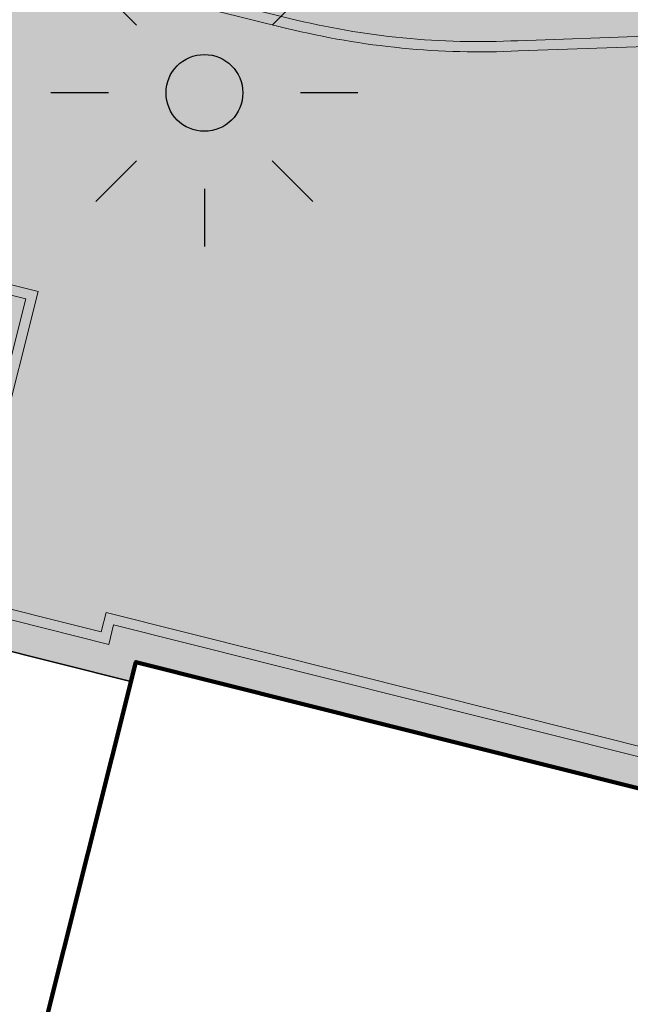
# Model space of a CAD drawing. Header units: metres. Extents: x 154038 to 155227, y 461678 to 462519.
# Tile 29 of 256: x 154347.64 to 154351.62, y 461995.86 to 462002.27. Entities that reach past the tile are written whole.
import ezdxf
from ezdxf import colors
from ezdxf.entities.mleader import LeaderData, LeaderLine
from ezdxf.math import Vec2, Vec3

# ---------------------------------------------------------------- set-up
doc = ezdxf.new("R2010")
doc.units = ezdxf.units.M
for name, color, linetype, lineweight in [('B-WE-OG-BEBOUWING-GV', 2, 'Continuous', 100), ('N-PV-KG-WERKGRENS-G', 1, 'Continuous', 35), ('N-WE-KG-WERKGRENS-G', 1, 'Continuous', 35), ('N-WE-KL-ET_LS_OV_LICHTMAST-G', 2, 'Continuous', 25), ('N-WE-KL-ET_LS_OV_LICHTMAST_4M-S', 1, 'Continuous', 25), ('N-WE-VH-KANTOPSLUITING_TROTTOIRBAND_130 150-G', 2, 'Continuous', 0), ('N-WE-VH-KANTVERHARDING_TROTTOIR-ROLLAAG-G', 62, 'Continuous', 18), ('N-WE-VH-KANTVERHARDING_TROTTOIR-STREKLAAG-G', 220, 'Continuous', 18), ('N-WE-VH-VERHARDING_STRAATBAKSTEEN-TROTTOIR-HV_DF-G', 2, 'Continuous', 18)]:
    doc.layers.add(name, color=color, linetype=linetype, lineweight=lineweight)
for name, color, linetype, lineweight, true_color in [('N-WE-VH-KANTOPSLUITING_TROTTOIRBAND_130 150-V', 7, 'Continuous', 5, 0xa7a8aa), ('N-WE-VH-VERHARDING_STRAATBAKSTEEN-TROTTOIR-HV_DF-V', 7, 'Continuous', 18, 0xd14124), ('N-WE-VH-VERHARDING_STRAATBAKSTEEN_Rijbaan-KV_DF-V', 7, 'Continuous', 18, 0xb33d26)]:
    doc.layers.add(name, color=color, linetype=linetype, lineweight=lineweight, true_color=true_color)
doc.layers.add('X-XX-AL-HULP-T', color=7, linetype='Continuous')
doc.styles.add('maatvoering', font='arial.ttf')

# ---------------------------------------------------------------- blocks, each defined once
blk = doc.blocks.new('SKL-ET_OV_LICHTMAST-N')
at = {"layer": 'N-WE-KL-ET_LS_OV_LICHTMAST-G'}
for points in [[(0, 1), (0, 0.625)], [(-0.7071067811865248, 0.707106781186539), (-0.4419417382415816, 0.4419417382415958)], [(0.44194173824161, 0.4419417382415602), (0.7071067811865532, 0.7071067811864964)], [(-0.625, 0), (-1, 0)], [(1, 0), (0.625, 0)], [(-0.7071067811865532, -0.7071067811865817), (-0.4419417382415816, -0.44194173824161)], [(0.4419417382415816, -0.4419417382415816), (0.7071067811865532, -0.7071067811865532)], [(0, -0.625), (0, -1)]]:
    blk.add_lwpolyline(points, dxfattribs=at)
blk.add_circle((0, 0), 0.25, dxfattribs=at)
blk = doc.blocks.new('_Dot')
at = {"color": 0, "linetype": 'ByBlock', "lineweight": -2}
blk.add_line((-0.5, 0), (-1, 0), dxfattribs=at)
at = {"color": 0, "linetype": 'ByBlock', "const_width": 0.5}
blk.add_lwpolyline([(-0.25, 0, 1), (0.25, 0, 1)], format="xyb", close=True, dxfattribs=at)

msp = doc.modelspace()

# ---------------------------------------------------------------- hatches: boundary and pattern name
at = {"layer": 'N-WE-VH-KANTOPSLUITING_TROTTOIRBAND_130 150-V'}
h = msp.add_hatch(color=256, dxfattribs=at)
h.dxf.hatch_style = 1
edge = h.paths.add_edge_path()
edge.add_line((154363.8371882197, 461967.1645042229), (154365.6731197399, 461971.3633120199))
edge.add_line((154365.6731197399, 461971.3633120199), (154363.720368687, 461971.8496227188))
edge.add_line((154363.720368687, 461971.8496227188), (154368.1064548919, 461989.4616852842))
edge.add_line((154368.1064548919, 461989.4616852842), (154367.4439093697, 461989.6266847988))
edge.add_line((154367.4439093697, 461989.6266847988), (154368.2246834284, 461992.7294532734))
edge.add_line((154368.2246834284, 461992.7294532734), (154370.8575540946, 461992.0669232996))
edge.add_line((154370.8575540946, 461992.0669232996), (154371.0376996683, 461992.7902259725))
edge.add_arc((154366.2827192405, 461993.7215420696), 4.845326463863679, 348.9182639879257, 435.8461710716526)
edge.add_line((154367.4675279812, 461998.419777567), (154356.0894849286, 462001.2939354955))
edge.add_line((154356.0894849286, 462001.2939354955), (154353.1205108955, 462002.0292142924))
edge.add_arc((154351.9545822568, 461997.321443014), 4.850000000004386, 76.08998839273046, 92.7781882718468)
edge.add_line((154351.7195050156, 462002.1657426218), (154350.8876106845, 462002.1360404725))
edge.add_arc((154350.6379925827, 462007.2799874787), 5.149999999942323, 256.0899883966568, 272.77818827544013, ccw=False)
edge.add_line((154349.3999446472, 462002.2810138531), (154337.6964669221, 462005.1795021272))
edge.add_arc((154337.2517312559, 462003.3837543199), 1.849999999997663, 76.08998839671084, 165.7499673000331)
edge.add_line((154335.4586543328, 462003.8391389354), (154335.3293176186, 462003.3348231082))
edge.add_line((154335.3293176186, 462003.3348231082), (154335.1850149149, 462003.3710587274))
edge.add_line((154335.1850149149, 462003.3710587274), (154335.3132697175, 462003.8760620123))
edge.add_arc((154337.2517312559, 462003.38375432), 1.999999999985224, 76.08998839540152, 165.7499673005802, ccw=False)
edge.add_line((154337.7325265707, 462005.3251033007), (154349.4360042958, 462002.4266150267))
edge.add_arc((154350.6379925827, 462007.2799874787), 4.999999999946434, 256.0899883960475, 272.778188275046)
edge.add_line((154350.8803402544, 462002.2858641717), (154351.7122345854, 462002.315566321))
edge.add_arc((154351.9545822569, 461997.321443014), 4.999999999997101, 76.08998839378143, 92.77818827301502, ccw=False)
edge.add_line((154353.1565705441, 462002.1748154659), (154356.1296396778, 462001.438503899))
edge.add_line((154356.1296396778, 462001.438503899), (154367.5042648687, 461998.5652093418))
edge.add_arc((154366.27970195, 461993.7174835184), 5.000000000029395, -13.984396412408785, 75.82333223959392, ccw=False)
edge.add_line((154371.1315098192, 461992.5091953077), (154370.9667680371, 461991.8847647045))
edge.add_line((154370.9667680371, 461991.8847647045), (154368.3335440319, 461992.5473835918))
edge.add_line((154368.3335440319, 461992.5473835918), (154367.6260686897, 461989.7359016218))
edge.add_line((154367.6260686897, 461989.7359016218), (154368.2882577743, 461989.5709908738))
edge.add_line((154368.2882577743, 461989.5709908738), (154363.9021715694, 461971.9589283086))
edge.add_line((154363.9021715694, 461971.9589283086), (154365.88170918, 461971.4659467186))
edge.add_line((154365.88170918, 461971.4659467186), (154363.9746244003, 461967.104410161))
edge.add_line((154363.9746244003, 461967.104410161), (154363.8371882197, 461967.1645042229))
at = {"layer": 'N-WE-VH-VERHARDING_STRAATBAKSTEEN-TROTTOIR-HV_DF-V'}
h = msp.add_hatch(color=256, dxfattribs=at)
h.dxf.hatch_style = 1
edge = h.paths.add_edge_path()
edge.add_line((154356.0894849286, 462001.2939354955), (154353.1205108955, 462002.0292142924))
edge.add_arc((154351.9545822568, 461997.3214430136), 4.850000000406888, 76.08998839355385, 92.77818827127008)
edge.add_line((154351.7195050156, 462002.1657426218), (154350.8876106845, 462002.1360404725))
edge.add_arc((154350.6379925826, 462007.2799874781), 5.149999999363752, 256.0899883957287, 272.7781882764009, ccw=False)
edge.add_line((154349.3999446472, 462002.2810138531), (154337.6964669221, 462005.1795021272))
edge.add_arc((154337.2519049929, 462003.3825925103), 1.851086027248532, 76.10385321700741, 165.4660232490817)
edge.add_line((154335.4600555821, 462003.8471300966), (154335.3293626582, 462003.3349987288))
edge.add_line((154335.3293626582, 462003.3349987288), (154336.19, 462003.12))
edge.add_line((154336.19, 462003.12), (154347.44, 462000.31))
edge.add_line((154347.44, 462000.31), (154346.93875, 461998.32175))
edge.add_line((154346.93875, 461998.32175), (154348.3681032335, 461997.9629113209))
edge.add_line((154348.3681032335, 461997.9629113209), (154348.4, 461998.09))
edge.add_line((154348.4, 461998.09), (154354.878241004, 461996.4642345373))
edge.add_line((154354.878241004, 461996.4642345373), (154356.0894849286, 462001.2939354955))
at = {"layer": 'N-WE-VH-VERHARDING_STRAATBAKSTEEN_Rijbaan-KV_DF-V'}
h = msp.add_hatch(color=256, dxfattribs=at)
h.dxf.hatch_style = 1
edge = h.paths.add_edge_path()
edge.add_line((154346.3655189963, 462123.4474894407), (154339.6690574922, 462103.1804047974))
edge.add_line((154339.6690574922, 462103.1804047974), (154331.5193567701, 462083.4356807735))
edge.add_line((154331.5193567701, 462083.4356807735), (154321.8864262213, 462064.3270959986))
edge.add_line((154321.8864262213, 462064.3270959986), (154319.064452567, 462059.5558212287))
edge.add_line((154319.064452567, 462059.5558212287), (154316.2103360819, 462061.243890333))
edge.add_arc((154313.6649621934, 462056.9402788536), 4.999999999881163, 59.39777921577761, 149.4251789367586)
edge.add_line((154309.3601339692, 462059.4835943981), (154295.4018813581, 462035.8577883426))
edge.add_arc((154299.7067095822, 462033.3144727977), 4.999999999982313, 149.425178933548, 239.2784399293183)
edge.add_line((154297.1523773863, 462029.0161723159), (154310.3450331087, 462021.1762305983))
edge.add_arc((154317.2452423, 462033.549449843), 14.16719595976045, 240.8527758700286, 248.9522969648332)
edge.add_line((154312.1571632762, 462020.327464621), (154334.4042784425, 462011.1510402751))
edge.add_arc((154336.3108423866, 462015.7732706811), 4.999999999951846, 247.5849764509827, 256.0899883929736)
edge.add_line((154335.1088540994, 462010.9198982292), (154350.5998025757, 462007.0834033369))
edge.add_arc((154349.3978142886, 462002.2300308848), 5.000000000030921, 59.37977109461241, 76.0899883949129, ccw=False)
edge.add_line((154351.944540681, 462006.5328421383), (154352.6260687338, 462006.1294627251))
edge.add_arc((154355.1727951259, 462010.4322739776), 4.999999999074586, 239.3797710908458, 256.0899883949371)
edge.add_line((154353.9708068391, 462005.5789015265), (154356.9781779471, 462004.8340984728))
edge.add_line((154356.9781779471, 462004.8340984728), (154367.5271780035, 462002.1693614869))
edge.add_line((154367.5271780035, 462002.1693614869), (154370.594703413, 462001.3944872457))
edge.add_arc((154371.8192663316, 462006.2422130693), 5.000000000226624, 255.8233322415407, 334.7988763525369)
edge.add_line((154376.3433598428, 462004.1132278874), (154378.3551998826, 462008.3883879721))
edge.add_arc((154373.8311063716, 462010.5173731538), 5.000000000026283, 334.7988763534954, 345.8749618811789)
edge.add_line((154378.6799336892, 462009.2971790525), (154401.6515090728, 462100.5820018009))
edge.add_line((154401.6515090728, 462100.5820018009), (154406.9852191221, 462099.2397882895))
edge.add_line((154406.9852191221, 462099.2397882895), (154397.3315953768, 462060.8780600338))
edge.add_line((154397.3315953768, 462060.8780600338), (154396.6527595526, 462061.0488872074))
edge.add_line((154396.6527595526, 462061.0488872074), (154394.6715745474, 462053.1760217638))
edge.add_line((154394.6715745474, 462053.1760217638), (154395.3511736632, 462053.0050023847))
edge.add_line((154395.3511736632, 462053.0050023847), (154390.2256132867, 462032.6401919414))
edge.add_line((154390.2256132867, 462032.6401919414), (154389.5467596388, 462032.8109482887))
edge.add_line((154389.5467596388, 462032.8109482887), (154388.7372010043, 462029.5939109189))
edge.add_line((154388.7372010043, 462029.5939109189), (154389.4156288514, 462029.4214625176))
edge.add_line((154389.4156288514, 462029.4214625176), (154383.7651946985, 462006.9676746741))
edge.add_line((154383.7651946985, 462006.9676746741), (154376.807218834, 461992.1819759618))
edge.add_arc((154381.331312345, 461990.0529907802), 4.999999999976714, 154.7988763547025, 166.0156035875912)
edge.add_line((154376.4795044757, 461991.2612789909), (154371.1051861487, 461969.68365288))
edge.add_line((154371.1051861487, 461969.68365288), (154363.8723419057, 461953.1420104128))
edge.add_arc((154368.4536651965, 461951.1389210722), 5.000088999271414, 156.3836358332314, 248.3411709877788)
edge.add_line((154366.60823727, 461946.491848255), (154366.6592998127, 461946.4715747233))
edge.add_line((154366.6592998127, 461946.4715747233), (154352.2416857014, 461952.1958481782))
edge.add_arc((154354.0386536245, 461956.8622859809), 5.000473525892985, 248.939130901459, 336.380420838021)
edge.add_line((154358.6202168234, 461954.8587855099), (154365.8806715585, 461971.4635736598))
edge.add_line((154365.8806715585, 461971.4635736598), (154371.1315098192, 461992.5091953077))
edge.add_arc((154366.27970195, 461993.7174835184), 4.999999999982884, 346.0156035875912, 435.8233322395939)
edge.add_line((154367.5042648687, 461998.5652093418), (154356.1296396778, 462001.438503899))
edge.add_line((154356.1296396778, 462001.438503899), (154353.1565705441, 462002.1748154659))
edge.add_arc((154351.9545822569, 461997.321443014), 4.99999999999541, 76.08998839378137, 92.77818827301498)
edge.add_line((154351.7122345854, 462002.315566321), (154350.8803402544, 462002.2858641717))
edge.add_arc((154350.6379925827, 462007.2799874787), 4.999999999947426, 256.0899883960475, 272.778188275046, ccw=False)
edge.add_line((154349.4360042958, 462002.4266150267), (154337.7325265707, 462005.3251033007))
edge.add_arc((154337.2517312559, 462003.38375432), 1.999999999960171, 76.08998839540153, 165.7499673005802)
edge.add_line((154335.3132697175, 462003.8760620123), (154335.1888994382, 462003.3863540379))
edge.add_line((154335.1888994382, 462003.3863540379), (154331.809089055, 462004.2350527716))
edge.add_line((154331.809089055, 462004.2350527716), (154332.0188515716, 462005.1214022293))
edge.add_arc((154330.0726110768, 462005.5819974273), 1.999999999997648, 346.6854067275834, 427.584976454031)
edge.add_line((154330.8352366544, 462007.4308895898), (154310.3759552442, 462015.8698735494))
edge.add_arc((154317.2452423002, 462033.5494498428), 18.96719595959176, 240.6390520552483, 248.76667882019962, ccw=False)
edge.add_line((154307.9454396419, 462017.0186243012), (154294.2962136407, 462025.129890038))
edge.add_arc((154292.7636143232, 462022.5509097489), 2.999999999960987, 59.27843992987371, 165.8531268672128)
edge.add_line((154289.8545971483, 462023.2841348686), (154287.8359008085, 462015.2751044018))
edge.add_line((154287.8359008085, 462015.2751044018), (154283.8632318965, 462016.2799413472))
edge.add_line((154283.8632318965, 462016.2799413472), (154284.9895646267, 462020.85211158))
edge.add_line((154284.9895646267, 462020.85211158), (154281.4008986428, 462022.9723146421))
edge.add_line((154281.4008986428, 462022.9723146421), (154304.5232118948, 462062.1092541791))
edge.add_arc((154313.1334630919, 462057.0210789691), 10.00129754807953, 72.70910643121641, 149.419295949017, ccw=False)
edge.add_arc((154316.7007223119, 462068.4799534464), 2.000000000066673, 252.7032232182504, 333.2466271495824)
edge.add_line((154318.4866272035, 462067.5796514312), (154327.4245828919, 462085.3096333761))
edge.add_line((154327.4245828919, 462085.3096333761), (154335.4473333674, 462104.7467881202))
edge.add_line((154335.4473333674, 462104.7467881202), (154342.0407687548, 462124.7020604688))
edge.add_line((154342.0407687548, 462124.7020604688), (154352.1387758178, 462165.04183881))
edge.add_line((154352.1387758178, 462165.04183881), (154355.7628846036, 462164.1322223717))
edge.add_line((154355.7628846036, 462164.1322223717), (154353.9603339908, 462153.7867322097))
edge.add_line((154353.9603339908, 462153.7867322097), (154346.3655189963, 462123.4474894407))
edge = h.paths.add_edge_path(flags=17)
edge.add_arc((154735.5031688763, 462271.5015979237), 4.999999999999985, 125.9385176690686, 138.150287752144, ccw=False)
edge.add_line((154732.5685849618, 462275.549834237), (154735.8470371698, 462277.9263983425))
edge.add_arc((154736.4339539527, 462277.1167510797), 1.000000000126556, 44.27258667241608, 125.93851766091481, ccw=False)
edge.add_line((154737.1499807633, 462277.8148238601), (154732.334294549, 462282.9696525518))
edge.add_arc((154731.6182677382, 462282.2715797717), 1.000000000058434, -54.06148233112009, 44.272586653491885, ccw=False)
edge.add_line((154732.2051845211, 462281.4619325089), (154729.9240080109, 462279.8082978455))
edge.add_arc((154735.7931758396, 462271.7118252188), 9.999999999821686, 125.9385176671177, 159.8812514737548)
edge.add_line((154726.4033583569, 462275.1514949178), (154712.1371545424, 462236.2067526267))
edge.add_arc((154709.3202092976, 462237.2386535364), 3.000000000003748, 249.8812514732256, 339.8812514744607, ccw=False)
edge.add_line((154708.2883083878, 462234.4217082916), (154663.7725424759, 462250.7286845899))
edge.add_line((154663.7725424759, 462250.7286845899), (154656.1079703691, 462250.0630933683))
edge.add_line((154656.1079703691, 462250.0630933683), (154584.3613417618, 462276.2290524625))
edge.add_arc((154586.0632988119, 462280.9304984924), 5.000025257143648, 159.6304989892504, 250.09938210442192, ccw=False)
edge.add_line((154581.3759381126, 462282.6708726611), (154586.6440892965, 462297.0625800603))
edge.add_line((154586.6440892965, 462297.0625800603), (154545.8382322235, 462312.2135262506))
edge.add_line((154545.8382322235, 462312.2135262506), (154543.9238186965, 462307.0574598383))
edge.add_line((154543.9238186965, 462307.0574598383), (154578.6714521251, 462294.1558922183))
edge.add_arc((154577.6272265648, 462291.3434923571), 3.000000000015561, -20.21334639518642, 69.63036995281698, ccw=False)
edge.add_line((154580.442464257, 462290.3069419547), (154576.1003610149, 462278.5139286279))
edge.add_arc((154571.4082981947, 462280.2415126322), 5.000000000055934, 301.49318088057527, 339.7866536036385, ccw=False)
edge.add_arc((154579.2442544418, 462267.4509774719), 9.999999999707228, 121.4931808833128, 159.6303699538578)
edge.add_line((154569.869588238, 462270.9317293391), (154560.0751634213, 462244.5540653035))
edge.add_arc((154557.2717091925, 462245.6220748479), 2.999999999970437, 249.9106884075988, 339.14506041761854, ccw=False)
edge.add_line((154556.2412556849, 462242.8045998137), (154537.0470548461, 462249.8246199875))
edge.add_arc((154536.360085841, 462247.9463032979), 2.000000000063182, 69.9106884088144, 159.7067651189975)
edge.add_line((154534.484226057, 462248.6399531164), (154518.7866293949, 462206.1884314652))
edge.add_line((154518.7866293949, 462206.1884314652), (154517.1266457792, 462201.6684760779))
edge.add_line((154517.1266457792, 462201.6684760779), (154504.0308506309, 462166.2479160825))
edge.add_line((154504.0308506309, 462166.2479160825), (154508.5329932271, 462164.5833704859))
edge.add_line((154508.5329932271, 462164.5833704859), (154521.6305956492, 462200.0088186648))
edge.add_line((154521.6305956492, 462200.0088186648), (154523.2905399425, 462204.5286669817))
edge.add_line((154523.2905399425, 462204.5286669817), (154536.2906664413, 462239.6853322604))
edge.add_arc((154540.9803159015, 462237.9512077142), 5.000000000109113, 69.91068840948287, 159.706765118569, ccw=False)
edge.add_line((154542.6977384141, 462242.6469994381), (154554.4056087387, 462238.3650037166))
edge.add_arc((154557.1538001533, 462245.8775869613), 7.999466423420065, 249.90688527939, 339.6332798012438)
edge.add_line((154564.6531743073, 462243.093552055), (154574.4386699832, 462269.447448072))
edge.add_arc((154579.1259759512, 462267.7069990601), 5.000000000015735, 69.96311292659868, 159.6294766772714, ccw=False)
edge.add_line((154580.8391011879, 462272.4043602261), (154655.4630948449, 462245.1890275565))
edge.add_line((154655.4630948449, 462245.1890275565), (154663.1240823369, 462245.8543074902))
edge.add_line((154663.1240823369, 462245.8543074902), (154713.9613245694, 462227.2316535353))
edge.add_line((154713.9613245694, 462227.2316535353), (154727.5885351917, 462264.4320337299))
edge.add_arc((154730.4054804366, 462263.4001328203), 2.999999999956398, 69.882642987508, 159.8812514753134, ccw=False)
edge.add_line((154731.4373129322, 462266.2171031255), (154749.540967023, 462259.5858871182))
edge.add_line((154749.540967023, 462259.5858871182), (154751.0397480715, 462263.6249638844))
edge.add_line((154751.0397480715, 462263.6249638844), (154734.4045412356, 462269.7183000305))
edge.add_arc((154736.1283149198, 462274.4117704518), 5.000006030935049, 197.6182283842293, 249.83320066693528, ccw=False)
edge.add_arc((154733.2690260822, 462273.5037486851), 2.000000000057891, 138.1345799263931, 197.6182116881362, ccw=False)
edge.add_line((154731.7795971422, 462274.8385151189), (154731.7786818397, 462274.8374930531))
edge = h.paths.add_edge_path(flags=0)
edge.add_arc((154536.360085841, 462247.9463032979), 2.000000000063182, 69.9106884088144, 159.7067651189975, ccw=False)
edge.add_arc((154536.360085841, 462247.9463032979), 2.000000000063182, 69.9106884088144, 159.7067651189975)
edge = h.paths.add_edge_path(flags=0)
edge.add_arc((154735.7931758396, 462271.7118252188), 9.999999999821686, 125.93851766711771, 159.8812514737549, ccw=False)
edge.add_arc((154735.7931758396, 462271.7118252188), 9.999999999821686, 125.9385176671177, 159.8812514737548)
edge = h.paths.add_edge_path(flags=17)
edge.add_arc((154735.5031688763, 462271.5015979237), 4.999999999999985, 125.9385176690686, 138.150287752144)
edge.add_line((154731.7795971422, 462274.8385151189), (154731.7786818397, 462274.8374930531))
edge.add_arc((154733.2690260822, 462273.5037486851), 2.000000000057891, 138.134579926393, 197.6182116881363)
edge.add_arc((154736.1283149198, 462274.4117704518), 5.000006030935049, 197.6182283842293, 249.8332006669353)
edge.add_line((154751.0397480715, 462263.6249638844), (154734.4045412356, 462269.7183000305))
edge.add_line((154749.540967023, 462259.5858871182), (154751.0397480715, 462263.6249638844))
edge.add_line((154731.4373129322, 462266.2171031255), (154749.540967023, 462259.5858871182))
edge.add_arc((154730.4054804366, 462263.4001328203), 2.999999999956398, 69.88264298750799, 159.8812514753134)
edge.add_line((154713.9613245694, 462227.2316535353), (154727.5885351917, 462264.4320337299))
edge.add_line((154663.1240823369, 462245.8543074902), (154713.9613245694, 462227.2316535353))
edge.add_line((154655.4630948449, 462245.1890275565), (154663.1240823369, 462245.8543074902))
edge.add_line((154580.8391011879, 462272.4043602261), (154655.4630948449, 462245.1890275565))
edge.add_arc((154579.1259759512, 462267.7069990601), 5.000000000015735, 69.96311292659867, 159.6294766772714)
edge.add_line((154564.6531743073, 462243.093552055), (154574.4386699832, 462269.447448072))
edge.add_arc((154557.1538001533, 462245.8775869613), 7.999466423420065, 249.90688527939, 339.6332798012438)
edge.add_line((154542.6977384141, 462242.6469994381), (154554.4056087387, 462238.3650037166))
edge.add_arc((154540.9803159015, 462237.9512077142), 5.000000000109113, 69.9106884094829, 159.706765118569)
edge.add_line((154523.2905399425, 462204.5286669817), (154536.2906664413, 462239.6853322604))
edge.add_line((154521.6305956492, 462200.0088186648), (154523.2905399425, 462204.5286669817))
edge.add_line((154508.5329932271, 462164.5833704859), (154521.6305956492, 462200.0088186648))
edge.add_line((154504.0308506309, 462166.2479160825), (154508.5329932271, 462164.5833704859))
edge.add_line((154517.1266457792, 462201.6684760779), (154504.0308506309, 462166.2479160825))
edge.add_line((154518.7866293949, 462206.1884314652), (154517.1266457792, 462201.6684760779))
edge.add_line((154534.484226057, 462248.6399531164), (154518.7866293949, 462206.1884314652))
edge.add_arc((154536.360085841, 462247.9463032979), 2.000000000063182, 69.9106884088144, 159.7067651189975)
edge.add_line((154556.2412556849, 462242.8045998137), (154537.0470548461, 462249.8246199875))
edge.add_arc((154557.2717091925, 462245.6220748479), 2.999999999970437, 249.9106884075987, 339.1450604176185)
edge.add_line((154569.869588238, 462270.9317293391), (154560.0751634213, 462244.5540653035))
edge.add_arc((154579.2442544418, 462267.4509774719), 9.999999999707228, 121.4931808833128, 159.6303699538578)
edge.add_arc((154571.4082981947, 462280.2415126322), 5.000000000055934, 301.4931808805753, 339.7866536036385)
edge.add_line((154580.442464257, 462290.3069419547), (154576.1003610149, 462278.5139286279))
edge.add_arc((154577.6272265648, 462291.3434923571), 3.000000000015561, 339.7866536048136, 429.6303699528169)
edge.add_line((154543.9238186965, 462307.0574598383), (154578.6714521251, 462294.1558922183))
edge.add_line((154545.8382322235, 462312.2135262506), (154543.9238186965, 462307.0574598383))
edge.add_line((154586.6440892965, 462297.0625800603), (154545.8382322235, 462312.2135262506))
edge.add_line((154581.3759381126, 462282.6708726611), (154586.6440892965, 462297.0625800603))
edge.add_arc((154586.0632988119, 462280.9304984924), 5.000025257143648, 159.6304989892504, 250.0993821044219)
edge.add_line((154656.1079703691, 462250.0630933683), (154584.3613417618, 462276.2290524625))
edge.add_line((154663.7725424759, 462250.7286845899), (154656.1079703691, 462250.0630933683))
edge.add_line((154708.2883083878, 462234.4217082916), (154663.7725424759, 462250.7286845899))
edge.add_arc((154709.3202092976, 462237.2386535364), 3.000000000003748, 249.8812514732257, 339.8812514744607)
edge.add_line((154726.4033583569, 462275.1514949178), (154712.1371545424, 462236.2067526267))
edge.add_arc((154735.7931758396, 462271.7118252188), 9.999999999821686, 125.9385176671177, 159.8812514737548)
edge.add_line((154732.2051845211, 462281.4619325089), (154729.9240080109, 462279.8082978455))
edge.add_arc((154731.6182677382, 462282.2715797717), 1.000000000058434, 305.9385176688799, 404.2725866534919)
edge.add_line((154732.334294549, 462282.9696525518), (154737.1499807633, 462277.8148238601))
edge.add_arc((154736.4339539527, 462277.1167510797), 1.000000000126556, 44.27258667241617, 125.9385176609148)
edge.add_line((154735.8470371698, 462277.9263983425), (154732.5685849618, 462275.549834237))
edge = h.paths.add_edge_path(flags=0)
edge.add_arc((154736.1283149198, 462274.4117704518), 5.000006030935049, 197.6182283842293, 249.8332006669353)
edge.add_arc((154736.1283149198, 462274.4117704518), 5.000006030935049, 197.6182283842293, 249.8332006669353)
edge = h.paths.add_edge_path(flags=0)
edge.add_arc((154733.2690260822, 462273.5037486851), 2.000000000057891, 138.134579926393, 197.6182116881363)
edge.add_arc((154733.2690260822, 462273.5037486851), 2.000000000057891, 138.134579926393, 197.6182116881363)
edge = h.paths.add_edge_path(flags=0)
edge.add_line((154731.7795971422, 462274.8385151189), (154731.7786818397, 462274.8374930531))
edge.add_line((154731.7795971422, 462274.8385151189), (154731.7786818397, 462274.8374930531))
edge = h.paths.add_edge_path(flags=0)
edge.add_arc((154735.5031688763, 462271.5015979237), 4.999999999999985, 125.9385176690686, 138.150287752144)
edge.add_arc((154735.5031688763, 462271.5015979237), 4.999999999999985, 125.9385176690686, 138.150287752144)
edge = h.paths.add_edge_path(flags=0)
edge.add_line((154732.2051845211, 462281.4619325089), (154729.9240080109, 462279.8082978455))
edge.add_line((154732.2051845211, 462281.4619325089), (154729.9240080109, 462279.8082978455))
edge = h.paths.add_edge_path(flags=0)
edge.add_arc((154731.6182677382, 462282.2715797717), 1.000000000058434, 305.9385176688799, 404.2725866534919)
edge.add_arc((154731.6182677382, 462282.2715797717), 1.000000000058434, 305.9385176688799, 404.2725866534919)
edge = h.paths.add_edge_path(flags=0)
edge.add_line((154737.1499807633, 462277.8148238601), (154732.334294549, 462282.9696525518))
edge.add_line((154737.1499807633, 462277.8148238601), (154732.334294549, 462282.9696525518))
edge = h.paths.add_edge_path(flags=0)
edge.add_arc((154736.4339539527, 462277.1167510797), 1.000000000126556, 44.27258667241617, 125.9385176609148)
edge.add_arc((154736.4339539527, 462277.1167510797), 1.000000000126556, 44.27258667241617, 125.9385176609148)
edge = h.paths.add_edge_path(flags=0)
edge.add_line((154732.5685849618, 462275.549834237), (154735.8470371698, 462277.9263983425))
edge.add_line((154732.5685849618, 462275.549834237), (154735.8470371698, 462277.9263983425))
edge = h.paths.add_edge_path(flags=0)
edge.add_line((154556.2412556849, 462242.8045998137), (154537.0470548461, 462249.8246199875))
edge.add_line((154556.2412556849, 462242.8045998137), (154537.0470548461, 462249.8246199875))
edge = h.paths.add_edge_path(flags=0)
edge.add_arc((154557.2717091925, 462245.6220748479), 2.999999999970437, 249.9106884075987, 339.1450604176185)
edge.add_arc((154557.2717091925, 462245.6220748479), 2.999999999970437, 249.9106884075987, 339.1450604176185)
edge = h.paths.add_edge_path(flags=0)
edge.add_line((154569.869588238, 462270.9317293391), (154560.0751634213, 462244.5540653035))
edge.add_line((154569.869588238, 462270.9317293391), (154560.0751634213, 462244.5540653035))
edge = h.paths.add_edge_path(flags=0)
edge.add_arc((154579.2442544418, 462267.4509774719), 9.999999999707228, 121.4931808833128, 159.6303699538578)
edge.add_arc((154579.2442544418, 462267.4509774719), 9.999999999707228, 121.4931808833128, 159.6303699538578)
edge = h.paths.add_edge_path(flags=0)
edge.add_arc((154571.4082981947, 462280.2415126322), 5.000000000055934, 301.4931808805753, 339.7866536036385)
edge.add_arc((154571.4082981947, 462280.2415126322), 5.000000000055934, 301.4931808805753, 339.7866536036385)
edge = h.paths.add_edge_path(flags=0)
edge.add_line((154580.442464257, 462290.3069419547), (154576.1003610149, 462278.5139286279))
edge.add_line((154580.442464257, 462290.3069419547), (154576.1003610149, 462278.5139286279))
edge = h.paths.add_edge_path(flags=0)
edge.add_arc((154577.6272265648, 462291.3434923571), 3.000000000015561, 339.7866536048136, 429.6303699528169)
edge.add_arc((154577.6272265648, 462291.3434923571), 3.000000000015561, 339.7866536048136, 429.6303699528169)
edge = h.paths.add_edge_path(flags=0)
edge.add_line((154543.9238186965, 462307.0574598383), (154578.6714521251, 462294.1558922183))
edge.add_line((154543.9238186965, 462307.0574598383), (154578.6714521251, 462294.1558922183))
edge = h.paths.add_edge_path(flags=0)
edge.add_line((154545.8382322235, 462312.2135262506), (154543.9238186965, 462307.0574598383))
edge.add_line((154545.8382322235, 462312.2135262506), (154543.9238186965, 462307.0574598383))
edge = h.paths.add_edge_path(flags=0)
edge.add_line((154586.6440892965, 462297.0625800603), (154545.8382322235, 462312.2135262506))
edge.add_line((154586.6440892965, 462297.0625800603), (154545.8382322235, 462312.2135262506))
edge = h.paths.add_edge_path(flags=0)
edge.add_line((154581.3759381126, 462282.6708726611), (154586.6440892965, 462297.0625800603))
edge.add_line((154581.3759381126, 462282.6708726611), (154586.6440892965, 462297.0625800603))
edge = h.paths.add_edge_path(flags=0)
edge.add_arc((154586.0632988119, 462280.9304984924), 5.000025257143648, 159.6304989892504, 250.0993821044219)
edge.add_arc((154586.0632988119, 462280.9304984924), 5.000025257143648, 159.6304989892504, 250.0993821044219)
edge = h.paths.add_edge_path(flags=0)
edge.add_line((154656.1079703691, 462250.0630933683), (154584.3613417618, 462276.2290524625))
edge.add_line((154656.1079703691, 462250.0630933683), (154584.3613417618, 462276.2290524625))
edge = h.paths.add_edge_path(flags=0)
edge.add_line((154663.7725424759, 462250.7286845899), (154656.1079703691, 462250.0630933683))
edge.add_line((154663.7725424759, 462250.7286845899), (154656.1079703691, 462250.0630933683))
edge = h.paths.add_edge_path(flags=0)
edge.add_line((154708.2883083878, 462234.4217082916), (154663.7725424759, 462250.7286845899))
edge.add_line((154708.2883083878, 462234.4217082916), (154663.7725424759, 462250.7286845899))
edge = h.paths.add_edge_path(flags=0)
edge.add_arc((154709.3202092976, 462237.2386535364), 3.000000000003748, 249.8812514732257, 339.8812514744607)
edge.add_arc((154709.3202092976, 462237.2386535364), 3.000000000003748, 249.8812514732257, 339.8812514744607)
edge = h.paths.add_edge_path(flags=0)
edge.add_line((154726.4033583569, 462275.1514949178), (154712.1371545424, 462236.2067526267))
edge.add_line((154726.4033583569, 462275.1514949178), (154712.1371545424, 462236.2067526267))
edge = h.paths.add_edge_path(flags=0)
edge.add_line((154751.0397480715, 462263.6249638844), (154734.4045412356, 462269.7183000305))
edge.add_line((154751.0397480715, 462263.6249638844), (154734.4045412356, 462269.7183000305))
edge = h.paths.add_edge_path(flags=0)
edge.add_line((154749.540967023, 462259.5858871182), (154751.0397480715, 462263.6249638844))
edge.add_line((154749.540967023, 462259.5858871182), (154751.0397480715, 462263.6249638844))
edge = h.paths.add_edge_path(flags=0)
edge.add_line((154731.4373129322, 462266.2171031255), (154749.540967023, 462259.5858871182))
edge.add_line((154731.4373129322, 462266.2171031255), (154749.540967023, 462259.5858871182))
edge = h.paths.add_edge_path(flags=0)
edge.add_arc((154730.4054804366, 462263.4001328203), 2.999999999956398, 69.88264298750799, 159.8812514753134)
edge.add_arc((154730.4054804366, 462263.4001328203), 2.999999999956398, 69.88264298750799, 159.8812514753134)
edge = h.paths.add_edge_path(flags=0)
edge.add_line((154713.9613245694, 462227.2316535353), (154727.5885351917, 462264.4320337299))
edge.add_line((154713.9613245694, 462227.2316535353), (154727.5885351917, 462264.4320337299))
edge = h.paths.add_edge_path(flags=0)
edge.add_line((154663.1240823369, 462245.8543074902), (154713.9613245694, 462227.2316535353))
edge.add_line((154663.1240823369, 462245.8543074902), (154713.9613245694, 462227.2316535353))
edge = h.paths.add_edge_path(flags=0)
edge.add_line((154655.4630948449, 462245.1890275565), (154663.1240823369, 462245.8543074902))
edge.add_line((154655.4630948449, 462245.1890275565), (154663.1240823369, 462245.8543074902))
edge = h.paths.add_edge_path(flags=0)
edge.add_line((154580.8391011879, 462272.4043602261), (154655.4630948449, 462245.1890275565))
edge.add_line((154580.8391011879, 462272.4043602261), (154655.4630948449, 462245.1890275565))
edge = h.paths.add_edge_path(flags=0)
edge.add_arc((154579.1259759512, 462267.7069990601), 5.000000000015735, 69.96311292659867, 159.6294766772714)
edge.add_arc((154579.1259759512, 462267.7069990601), 5.000000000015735, 69.96311292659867, 159.6294766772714)
edge = h.paths.add_edge_path(flags=0)
edge.add_line((154564.6531743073, 462243.093552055), (154574.4386699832, 462269.447448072))
edge.add_line((154564.6531743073, 462243.093552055), (154574.4386699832, 462269.447448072))
edge = h.paths.add_edge_path(flags=0)
edge.add_arc((154557.1538001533, 462245.8775869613), 7.999466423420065, 249.90688527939, 339.6332798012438)
edge.add_arc((154557.1538001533, 462245.8775869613), 7.999466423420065, 249.90688527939, 339.6332798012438)
edge = h.paths.add_edge_path(flags=0)
edge.add_line((154542.6977384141, 462242.6469994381), (154554.4056087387, 462238.3650037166))
edge.add_line((154542.6977384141, 462242.6469994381), (154554.4056087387, 462238.3650037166))
edge = h.paths.add_edge_path(flags=0)
edge.add_arc((154540.9803159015, 462237.9512077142), 5.000000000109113, 69.9106884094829, 159.706765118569)
edge.add_arc((154540.9803159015, 462237.9512077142), 5.000000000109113, 69.9106884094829, 159.706765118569)
edge = h.paths.add_edge_path(flags=0)
edge.add_line((154523.2905399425, 462204.5286669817), (154536.2906664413, 462239.6853322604))
edge.add_line((154523.2905399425, 462204.5286669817), (154536.2906664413, 462239.6853322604))
edge = h.paths.add_edge_path(flags=0)
edge.add_line((154521.6305956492, 462200.0088186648), (154523.2905399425, 462204.5286669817))
edge.add_line((154521.6305956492, 462200.0088186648), (154523.2905399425, 462204.5286669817))
edge = h.paths.add_edge_path(flags=0)
edge.add_line((154508.5329932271, 462164.5833704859), (154521.6305956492, 462200.0088186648))
edge.add_line((154508.5329932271, 462164.5833704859), (154521.6305956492, 462200.0088186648))
edge = h.paths.add_edge_path(flags=0)
edge.add_line((154504.0308506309, 462166.2479160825), (154508.5329932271, 462164.5833704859))
edge.add_line((154504.0308506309, 462166.2479160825), (154508.5329932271, 462164.5833704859))
edge = h.paths.add_edge_path(flags=0)
edge.add_line((154517.1266457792, 462201.6684760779), (154504.0308506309, 462166.2479160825))
edge.add_line((154517.1266457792, 462201.6684760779), (154504.0308506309, 462166.2479160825))
edge = h.paths.add_edge_path(flags=0)
edge.add_line((154518.7866293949, 462206.1884314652), (154517.1266457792, 462201.6684760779))
edge.add_line((154518.7866293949, 462206.1884314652), (154517.1266457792, 462201.6684760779))
edge = h.paths.add_edge_path(flags=0)
edge.add_line((154534.484226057, 462248.6399531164), (154518.7866293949, 462206.1884314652))
edge.add_line((154534.484226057, 462248.6399531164), (154518.7866293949, 462206.1884314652))
edge = h.paths.add_edge_path(flags=17)
edge.add_line((154302.5191957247, 462047.9045891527), (154309.3601339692, 462059.4835943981))
edge.add_arc((154313.6649621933, 462056.9402788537), 4.999999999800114, 59.39777921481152, 149.4251789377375, ccw=False)
edge.add_line((154316.2103360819, 462061.243890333), (154319.064452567, 462059.5558212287))

# ---------------------------------------------------------------- linework, layer by layer
at = {"layer": 'B-WE-OG-BEBOUWING-GV'}
msp.add_lwpolyline([(154358.647, 461972.635), (154357.662, 461972.881), (154346.2, 461975.75), (154345.48, 461975.93), (154345.636, 461976.552), (154346.616, 461980.465), (154343.9115654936, 461981.1408679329, -1.000228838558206), (154344.5850000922, 461984.276999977), (154347.394, 461983.575), (154348.69, 461988.75), (154346.21, 461989.37), (154348.3999003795, 461998.0900250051), (154354.878, 461996.464), (154364.06, 461994.16), (154364.0600018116, 461994.1599995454)], format="xyb", close=True, dxfattribs=at)
at = {"layer": 'N-PV-KG-WERKGRENS-G', "ltscale": 0.25}
msp.add_lwpolyline([(154356.93975, 461969.99975), (154357.662, 461972.88125), (154357.662, 461972.8815), (154358.647, 461972.635), (154364.06, 461994.16), (154348.4, 461998.09), (154348.368, 461997.9625), (154348.36775, 461997.963), (154346.93875, 461998.32175), (154347.44, 462000.31), (154336.19, 462003.12)], dxfattribs=at)
at = {"layer": 'N-WE-KG-WERKGRENS-G', "ltscale": 0.25}
msp.add_lwpolyline([(154356.93975, 461969.99975), (154357.662, 461972.88125), (154357.662, 461972.8815), (154358.647, 461972.635), (154364.06, 461994.16), (154348.4, 461998.09), (154348.368, 461997.9625), (154348.36775, 461997.963), (154346.93875, 461998.32175), (154347.44, 462000.31), (154336.19, 462003.12)], dxfattribs=at)
at = {"layer": 'N-WE-VH-KANTOPSLUITING_TROTTOIRBAND_130 150-G'}
msp.add_lwpolyline([(154363.8371882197, 461967.1645042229), (154365.6731197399, 461971.3633120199), (154363.720368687, 461971.8496227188), (154368.1064548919, 461989.4616852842), (154367.4439093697, 461989.6266847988), (154368.2246834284, 461992.7294532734), (154370.8575540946, 461992.0669232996), (154371.0376996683, 461992.7902259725, 0.3985949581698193), (154367.4675279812, 461998.419777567), (154356.0894849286, 462001.2939354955), (154353.1205108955, 462002.0292142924, 0.07294497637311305), (154351.7195050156, 462002.1657426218), (154350.8876106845, 462002.1360404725, -0.07294497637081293), (154349.3999446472, 462002.2810138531)], format="xyb", dxfattribs=at)
at = {"layer": 'N-WE-VH-KANTVERHARDING_TROTTOIR-ROLLAAG-G'}
msp.add_lwpolyline([(154335.3778357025, 462003.5290357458), (154336.2384730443, 462003.314037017), (154347.6829306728, 462000.4554658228), (154347.1816220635, 461998.466983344), (154348.2228088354, 461998.2055937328), (154348.2547013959, 461998.3326656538), (154354.9269229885, 461996.6582192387), (154364.8849186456, 461994.1587917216)], dxfattribs=at)
at = {"layer": 'N-WE-VH-KANTVERHARDING_TROTTOIR-STREKLAAG-G'}
for points in [[(154365.5803669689, 461971.3176737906), (154363.6395270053, 461971.8010181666), (154368.0256132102, 461989.4130807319), (154367.3629091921, 461989.5781197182), (154368.1762767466, 461992.8104135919), (154370.8089902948, 461992.1479231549), (154370.9725668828, 461992.8046996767, 0.3984928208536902), (154367.4512180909, 461998.3551023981), (154356.0732999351, 462001.2292287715), (154353.1044767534, 462001.9644702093, 0.0729673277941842), (154351.7223130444, 462002.0991003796), (154350.8904158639, 462002.0693981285, -0.07292434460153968), (154349.3839101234, 462002.2162698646), (154337.6804323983, 462005.1147581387, 0.4124891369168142)], [(154336.2546388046, 462003.3787483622), (154347.7639480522, 462000.5039786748), (154347.2626198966, 461998.5154186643), (154348.1743531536, 461998.2865283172), (154348.2062443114, 461998.4135946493), (154354.9431584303, 461996.7229131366), (154364.8365901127, 461994.2396909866), (154364.9347058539, 461994.6273685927), (154366.2340182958, 461994.3004047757), (154365.8596259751, 461992.8073080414), (154365.4739377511, 461992.9033906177), (154364.56049946, 461989.3079918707), (154364.948359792, 461989.2113681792), (154364.4809928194, 461987.3352950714), (154364.0895821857, 461987.4328783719), (154363.2036063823, 461983.9259047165), (154363.6110157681, 461983.8244109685, -0.414191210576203), (154364.461108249, 461982.4103696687), (154361.9480814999, 461972.3194635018, -0.4142359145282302), (154360.5339322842, 461971.4693061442), (154359.1953700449, 461971.8027685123), (154359.2922592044, 461972.1916944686), (154357.7587738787, 461972.5816981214), (154357.169353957, 461970.2301390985)]]:
    msp.add_lwpolyline(points, format="xyb", dxfattribs=at)
at = {"layer": 'N-WE-VH-VERHARDING_STRAATBAKSTEEN-TROTTOIR-HV_DF-G'}
msp.add_lwpolyline([(154356.0894849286, 462001.2939354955), (154353.1205108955, 462002.0292142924, 0.07294497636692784), (154351.7195050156, 462002.1657426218), (154350.8876106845, 462002.1360404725, -0.07294497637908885), (154349.3999446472, 462002.2810138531), (154337.6964669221, 462005.1795021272, 0.4109567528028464), (154335.4600555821, 462003.8471300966), (154335.3293626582, 462003.3349987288), (154336.19, 462003.12), (154347.44, 462000.31), (154346.93875, 461998.32175), (154348.3681032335, 461997.9629113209), (154348.4, 461998.09), (154354.878241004, 461996.4642345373)], format="xyb", close=True, dxfattribs=at)

# ---------------------------------------------------------------- block references
at = {"layer": 'N-WE-KL-ET_LS_OV_LICHTMAST_4M-S'}
msp.add_blockref('SKL-ET_OV_LICHTMAST-N', (154348.8460347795, 462001.7959532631), dxfattribs=at)

# ---------------------------------------------------------------- leaders
at = {"layer": 'X-XX-AL-HULP-T'}
ml = msp.add_multileader_mtext('Standard', dxfattribs=at)
ml.set_content('trottoirband (dus niet a-niveau)\\Pter voorkoming van instroom van strooizout het plantvak in,\\Pde (bestaande) bomen daar zijn daar niet tegen bestand', color=256, style='maatvoering')
ml.set_leader_properties()
ml.set_arrow_properties(name='DOT')
ml.build(insert=Vec2(0, 0))
ml.multileader.update_dxf_attribs({"text_right_attachment_type": 6, "dogleg_length": 0.36, "arrow_head_size": 1, "scale": 5})
ctx = ml.context
ctx.base_point, ctx.scale, ctx.char_height, ctx.arrow_head_size, ctx.landing_gap_size, ctx.plane_origin = Vec3(154316.686074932, 462023.9882015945), 5, 1.25, 1, 0.45, Vec3(154396.625952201, 462005.0949878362)
ctx.right_attachment = 6
notes = []
notes.append((ctx, [(1, (1, 1, 0), (154314.886074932, 462023.9882015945), (1, 0), 1.8, [(0, [(154308.1524681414, 462018.3882806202)], 0, [])])]))
ctx.mtext.insert, ctx.mtext.flow_direction = Vec3(154317.136074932, 462024.7969498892), 5
for ctx, leaders in notes:
    for number, flags, end, landing, length, lines in leaders:
        leader = LeaderData()
        leader.index, (leader.has_last_leader_line, leader.has_dogleg_vector, leader.attachment_direction) = number, flags
        leader.last_leader_point, leader.dogleg_vector, leader.dogleg_length = Vec3(end), Vec3(landing), length
        for number, points, colour, breaks in lines:
            line = LeaderLine()
            line.index, line.vertices, line.color, line.breaks = number, Vec3.list(points), colors.encode_raw_color(colour), breaks
            leader.lines.append(line)
        ctx.leaders.append(leader)

doc.saveas('drawing.dxf')
